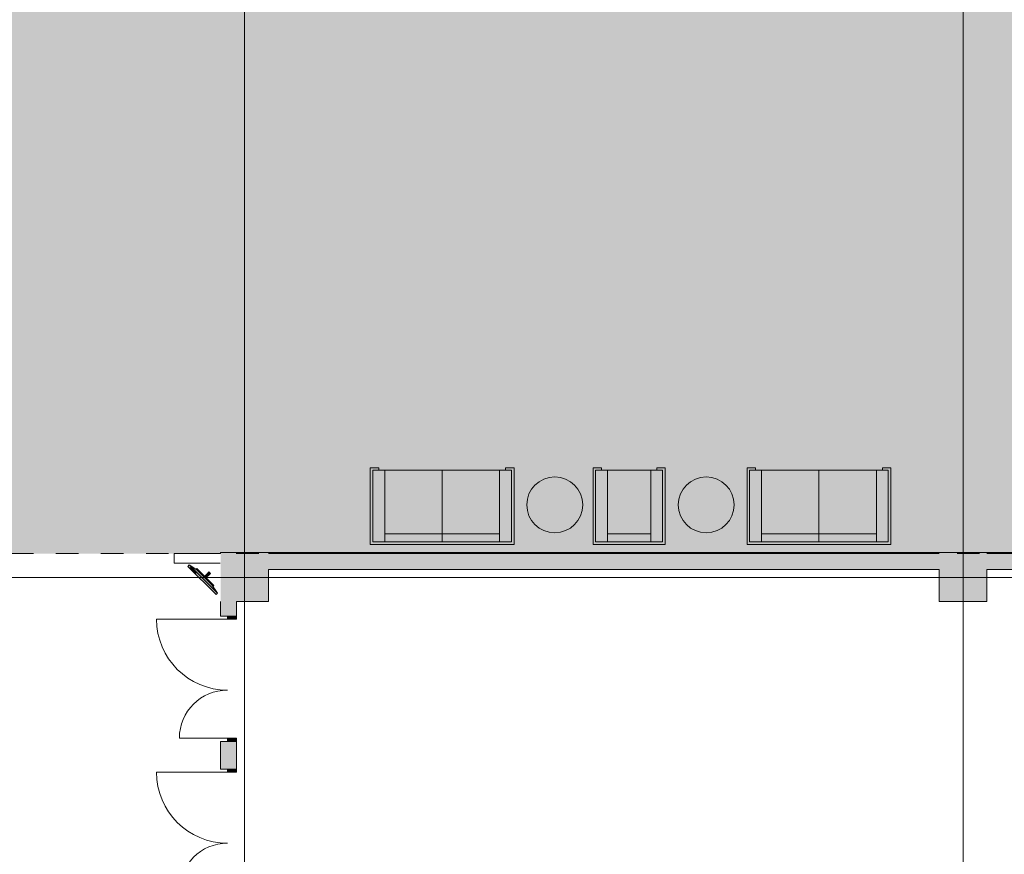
# Model space of a CAD drawing. Header units: millimetres. Extents: x 0 to 1184, y 0 to 836.
# Tile 6 of 256: x 143 to 267, y 235 to 339. Entities that reach past the tile are written whole.
import ezdxf
from ezdxf.xclip import XClip

# ---------------------------------------------------------------- set-up
doc = ezdxf.new("R2010")
doc.units = ezdxf.units.MM
doc.header["$MEASUREMENT"] = 0
doc.header["$XCLIPFRAME"] = 0
doc.linetypes.add('Wipeout_Contour', pattern=[1000, 0, -1000])
doc.linetypes.add('Штриховая', pattern=[5.644444, 2.822222, -2.822222])
for name, color, linetype in [('Интерьер - Мебель', 7, 'Continuous'), ('Конструктив - ГКЛ', 7, 'Continuous'), ('Конструктив - Колонны', 7, 'Continuous'), ('Конструктив - Стены Внутр сущ.', 7, 'Continuous'), ('Элемент Модели - Зона', 7, 'Continuous'), ('Элемент Модели - Оси', 7, 'Continuous')]:
    doc.layers.add(name, color=color, linetype=linetype)

# ---------------------------------------------------------------- blocks, each defined once
blk = doc.blocks.new('Чертеж_4_4', base_point=(-278.48, 89.56))
at = {"layer": 'Интерьер - Мебель', "linetype": 'Continuous', "lineweight": 0, "true_color": 0x3f3f3f}
for points in [[(210.37, 275.16, 1), (210.37, 282.16, 1)], [(229.35, 275.16, 1), (229.35, 282.16, 1)]]:
    blk.add_hatch(color=250, dxfattribs=at).paths.add_polyline_path(points)
at = {"layer": 'Интерьер - Мебель', "linetype": 'Continuous', "lineweight": 0, "true_color": 0xffffff}
for points in [[(167.94, 267.42), (168.11, 267.59), (167.41, 268.66), (165.64, 270.42), (164.58, 271.13), (164.4, 270.95)], [(167.58, 268.48), (167.65, 268.55), (165.53, 270.67), (165.46, 270.6)], [(166.68, 269.52), (167.16, 270), (166.98, 270.18), (166.5, 269.7)], [(167.18, 269.98), (167.25, 270.05), (167.03, 270.26), (166.96, 270.19)]]:
    blk.add_hatch(color=7, dxfattribs=at).paths.add_polyline_path(points)
at = {"layer": 'Конструктив - ГКЛ', "linetype": 'Continuous', "lineweight": 0, "true_color": 0x606060}
blk.add_hatch(color=251, dxfattribs=at).paths.add_polyline_path([(168.52, 272.68), (168.52, 272.56), (399.22, 272.56), (399.22, 272.68)])
at = {"layer": 'Конструктив - Колонны', "linetype": 'Continuous', "lineweight": 0, "true_color": 0x000000}
for points in [[(258.52, 270.56), (264.52, 270.56), (264.52, 272.56), (258.52, 272.56)], [(264.52, 270.56), (258.52, 270.56), (258.52, 266.56), (264.52, 266.56)]]:
    blk.add_hatch(color=18, dxfattribs=at).paths.add_polyline_path(points)
at = {"layer": 'Конструктив - Стены Внутр сущ.', "linetype": 'Continuous', "lineweight": 0, "true_color": 0x000000}
for points in [[(174.52, 270.56), (258.52, 270.56), (258.52, 272.56), (174.52, 272.56)], [(264.52, 272.56), (264.52, 270.56), (348.52, 270.56), (348.52, 272.56)], [(170.52, 266.56), (168.52, 266.56), (168.52, 264.74), (170.52, 264.74)], [(170.52, 249.04), (168.52, 249.04), (168.52, 245.57), (170.52, 245.57)]]:
    blk.add_hatch(color=18, dxfattribs=at).paths.add_polyline_path(points)
at = {"layer": 'Конструктив - Стены Внутр сущ.', "linetype": 'Continuous', "lineweight": 0, "true_color": 0x7f7f7f}
for points in [[(169.37, 264.74), (169.37, 264.34), (170.52, 264.34), (170.52, 264.74)], [(170.52, 249.04), (170.52, 249.44), (169.37, 249.44), (169.37, 249.04)], [(169.37, 245.57), (169.37, 245.17), (170.52, 245.17), (170.52, 245.57)]]:
    blk.add_hatch(color=8, dxfattribs=at).paths.add_polyline_path(points)
at = {"layer": 'Элемент Модели - Зона', "linetype": 'Continuous', "lineweight": 0, "true_color": 0xf7e7a8}
h = blk.add_hatch(color=41, dxfattribs=at)
h.paths.add_polyline_path([(83.02, 364.94), (82.62, 364.94), (82.62, 272.56), (174.52, 272.56), (399.57, 272.56), (399.57, 320.39), (438.38, 359.21), (438.52, 359.06), (438.72, 359.06), (438.72, 359.26), (438.32, 359.26), (438.32, 359.9), (399.57, 398.65), (399.57, 426.46), (378.07, 426.46), (378.07, 450.36), (354.52, 450.36), (354.52, 446.56), (348.52, 446.56), (348.52, 450.36), (264.52, 450.36), (264.52, 446.56), (263.97, 446.56), (263.97, 435.54), (228.34, 399.92), (174.52, 399.92), (174.52, 366.06), (174.52, 364.94), (174.52, 360.06), (168.52, 360.06), (168.52, 364.94), (89.02, 364.94), (89.02, 360.06), (83.02, 360.06)])
h.paths.add_polyline_path([(89.02, 353.06), (83.02, 353.06), (83.02, 359.06), (89.02, 359.06)], flags=0)
h.paths.add_polyline_path([(168.52, 353.06), (168.52, 359.06), (174.52, 359.06), (174.52, 353.06)], flags=0)
h.paths.add_polyline_path([(258.52, 366.06), (264.52, 366.06), (264.52, 360.06), (258.52, 360.06)], flags=0)
h.paths.add_polyline_path([(264.52, 353.06), (258.52, 353.06), (258.52, 359.06), (264.52, 359.06)], flags=0)
h.paths.add_polyline_path([(354.52, 353.06), (348.52, 353.06), (348.52, 359.06), (354.52, 359.06)], flags=0)
h.paths.add_polyline_path([(348.52, 360.06), (348.52, 366.06), (354.52, 366.06), (354.52, 360.06)], flags=0)
at = {"layer": 'Интерьер - Мебель', "color": 7, "linetype": 'Continuous', "lineweight": 15}
for p, q in [((187.27, 283.31), (187.27, 273.71)), ((187.27, 283.31), (188.32, 283.31)), ((204.97, 283.01), (187.57, 283.01)), ((187.57, 283.01), (187.57, 274.01)), ((188.32, 283.31), (188.32, 283.01)), ((189.07, 283.01), (189.07, 274.01)), ((196.27, 283.01), (196.27, 274.01)), ((203.47, 283.01), (203.47, 274.01)), ((205.27, 283.31), (204.22, 283.31)), ((204.22, 283.31), (204.22, 283.01)), ((204.97, 274.01), (204.97, 283.01)), ((205.27, 283.31), (205.27, 273.71)), ((215.19, 283.31), (215.19, 273.71)), ((215.19, 283.31), (216.24, 283.31)), ((223.89, 283.01), (215.49, 283.01)), ((215.49, 283.01), (215.49, 274.01)), ((216.24, 283.31), (216.24, 283.01)), ((216.99, 283.01), (216.99, 274.01)), ((222.39, 283.01), (222.39, 274.01)), ((224.19, 283.31), (223.14, 283.31)), ((223.14, 283.31), (223.14, 283.01)), ((223.89, 274.01), (223.89, 283.01)), ((224.19, 283.31), (224.19, 273.71)), ((234.46, 283.31), (234.46, 273.71)), ((234.46, 283.31), (235.51, 283.31)), ((252.16, 283.01), (234.76, 283.01)), ((234.76, 283.01), (234.76, 274.01)), ((235.51, 283.31), (235.51, 283.01)), ((236.26, 283.01), (236.26, 274.01)), ((243.46, 283.01), (243.46, 274.01)), ((250.66, 283.01), (250.66, 274.01)), ((252.46, 283.31), (251.41, 283.31)), ((251.41, 283.31), (251.41, 283.01)), ((252.16, 274.01), (252.16, 283.01)), ((252.46, 283.31), (252.46, 273.71)), ((187.57, 274.01), (204.97, 274.01)), ((203.47, 275.01), (189.07, 275.01)), ((215.49, 274.01), (223.89, 274.01)), ((222.39, 275.01), (216.99, 275.01)), ((234.76, 274.01), (252.16, 274.01)), ((250.66, 275.01), (236.26, 275.01)), ((205.27, 273.71), (187.27, 273.71)), ((224.19, 273.71), (215.19, 273.71)), ((252.46, 273.71), (234.46, 273.71)), ((168.11, 267.59), (164.58, 271.13)), ((164.75, 270.83), (164.71, 270.79)), ((164.71, 270.79), (164.94, 270.55)), ((164.99, 270.6), (164.75, 270.83)), ((164.94, 270.55), (164.99, 270.6)), ((165.05, 270.54), (165, 270.49)), ((165, 270.49), (165.24, 270.26)), ((165.28, 270.3), (165.05, 270.54)), ((165.24, 270.26), (165.28, 270.3)), ((165.34, 270.24), (165.3, 270.2)), ((165.3, 270.2), (165.41, 270.08)), ((165.46, 270.13), (165.34, 270.24)), ((165.41, 270.08), (165.46, 270.13))]:
    blk.add_line(p, q, dxfattribs=at)
at = {"layer": 'Интерьер - Мебель', "color": 7, "linetype": 'Continuous', "lineweight": 15, "flags": 128}
for points in [[(210.37, 275.16, 1), (210.37, 282.16, 1)], [(229.35, 275.16, 1), (229.35, 282.16, 1)]]:
    blk.add_lwpolyline(points, format="xyb", close=True, dxfattribs=at)
for points in [[(167.94, 267.42), (164.4, 270.95), (164.58, 271.13), (165.64, 270.42), (167.41, 268.66), (168.11, 267.59)], [(167.58, 268.48), (165.46, 270.6), (165.53, 270.67), (167.65, 268.55)], [(166.68, 269.52), (166.5, 269.7), (166.98, 270.18), (167.16, 270)], [(167.18, 269.98), (166.96, 270.19), (167.03, 270.26), (167.25, 270.05)]]:
    blk.add_lwpolyline(points, close=True, dxfattribs=at)
at = {"layer": 'Интерьер - Мебель', "color": 7, "linetype": 'Continuous', "lineweight": 15}
blk.add_arc((166.83, 269.85), 0.125, 315, 135, dxfattribs=at)
at = {"layer": 'Конструктив - ГКЛ', "color": 7, "linetype": 'Continuous', "lineweight": 15, "flags": 128}
for points in [[(399.22, 272.68), (168.52, 272.68)], [(168.52, 272.56), (168.52, 272.68)], [(174.52, 272.56), (258.52, 272.56)], [(264.52, 272.56), (348.52, 272.56)]]:
    blk.add_lwpolyline(points, dxfattribs=at)
at = {"layer": 'Конструктив - Колонны', "color": 7, "linetype": 'Continuous', "lineweight": 15}
for p, q in [((171.52, 270.36), (171.52, 273.36)), ((261.52, 270.36), (261.52, 273.36)), ((170.72, 269.56), (167.72, 269.56)), ((172.32, 269.56), (175.32, 269.56)), ((260.72, 269.56), (257.72, 269.56)), ((262.32, 269.56), (265.32, 269.56)), ((171.52, 268.76), (171.52, 265.76)), ((261.52, 268.76), (261.52, 265.76))]:
    blk.add_line(p, q, dxfattribs=at)
at = {"layer": 'Конструктив - Колонны', "color": 7, "linetype": 'Continuous', "lineweight": 15, "flags": 128}
for points in [[(170.52, 266.56), (174.52, 266.56), (174.52, 270.56)], [(258.52, 270.56), (258.52, 266.56), (264.52, 266.56), (264.52, 270.56)]]:
    blk.add_lwpolyline(points, dxfattribs=at)
at = {"layer": 'Конструктив - Колонны', "color": 7, "linetype": 'Continuous', "lineweight": 15}
for p in [(171.52, 269.56), (261.52, 269.56)]:
    blk.add_point(p, dxfattribs=at)
at = {"layer": 'Конструктив - Стены Внутр сущ.', "color": 7, "linetype": 'Continuous', "lineweight": 15}
for p, q in [((169.37, 264.34), (160.49, 264.34)), ((168.52, 264.74), (168.52, 265.11)), ((168.52, 264.74), (168.52, 265.11)), ((168.52, 264.74), (168.52, 265.11)), ((169.37, 264.74), (168.52, 264.74)), ((169.37, 264.74), (168.52, 264.74)), ((169.37, 264.74), (168.52, 264.74)), ((170.52, 264.74), (169.37, 264.74)), ((169.37, 264.74), (169.37, 264.34)), ((170.52, 264.74), (169.37, 264.74)), ((170.52, 264.74), (169.37, 264.74)), ((170.52, 264.74), (169.37, 264.74)), ((169.37, 264.34), (170.52, 264.34)), ((170.52, 264.74), (170.52, 265.11)), ((170.52, 264.74), (170.52, 265.11)), ((170.52, 264.74), (170.52, 265.11)), ((170.52, 264.34), (170.52, 264.74)), ((169.37, 249.44), (163.35, 249.44)), ((170.52, 249.44), (169.37, 249.44)), ((169.37, 249.44), (169.37, 249.04)), ((170.52, 249.04), (170.52, 249.44)), ((168.52, 249.04), (168.52, 248.67)), ((169.37, 249.04), (168.52, 249.04)), ((169.37, 249.04), (168.52, 249.04)), ((169.37, 249.04), (168.52, 249.04)), ((168.52, 249.04), (168.52, 248.67)), ((168.52, 249.04), (168.52, 248.67)), ((170.52, 249.04), (169.37, 249.04)), ((169.37, 249.04), (170.52, 249.04)), ((170.52, 249.04), (169.37, 249.04)), ((170.52, 249.04), (169.37, 249.04)), ((170.52, 249.04), (170.52, 248.67)), ((170.52, 249.04), (170.52, 248.67)), ((170.52, 249.04), (170.52, 248.67)), ((168.52, 245.57), (168.52, 245.94)), ((168.52, 245.57), (168.52, 245.94)), ((168.52, 245.57), (168.52, 245.94)), ((169.37, 245.57), (168.52, 245.57)), ((169.37, 245.57), (168.52, 245.57)), ((169.37, 245.57), (168.52, 245.57)), ((170.52, 245.57), (169.37, 245.57)), ((169.37, 245.57), (169.37, 245.17)), ((170.52, 245.57), (169.37, 245.57)), ((170.52, 245.57), (169.37, 245.57)), ((170.52, 245.57), (169.37, 245.57)), ((170.52, 245.57), (170.52, 245.94)), ((170.52, 245.57), (170.52, 245.94)), ((170.52, 245.57), (170.52, 245.94)), ((170.52, 245.17), (170.52, 245.57)), ((169.37, 245.17), (160.49, 245.17)), ((169.37, 245.17), (170.52, 245.17))]:
    blk.add_line(p, q, dxfattribs=at)
at = {"layer": 'Конструктив - Стены Внутр сущ.', "color": 7, "linetype": 'Continuous', "lineweight": 15, "flags": 128}
for points in [[(258.52, 272.56), (174.52, 272.56)], [(348.52, 272.56), (264.52, 272.56)], [(174.52, 270.56), (258.52, 270.56)], [(264.52, 270.56), (348.52, 270.56)], [(168.52, 266.56), (168.52, 264.74)], [(170.52, 264.74), (170.52, 266.56)], [(168.52, 249.04), (168.52, 245.57)], [(170.52, 245.57), (170.52, 249.04)]]:
    blk.add_lwpolyline(points, dxfattribs=at)
at = {"layer": 'Конструктив - Стены Внутр сущ.', "color": 7, "linetype": 'Continuous', "lineweight": 15}
for centre, radius, start, end in [((169.37, 264.34), 8.88, 180, 270), ((169.37, 249.44), 6.02, 90, 180), ((169.37, 245.17), 8.88, 180, 270), ((169.37, 230.27), 6.02, 90, 180)]:
    blk.add_arc(centre, radius, start, end, dxfattribs=at)
at = {"layer": 'Элемент Модели - Зона', "color": 7, "linetype": 'Штриховая', "lineweight": 15, "flags": 128}
blk.add_lwpolyline([(83.02, 364.94), (82.62, 364.94), (82.62, 272.56), (174.52, 272.56), (399.57, 272.56), (399.57, 320.39), (438.38, 359.21), (438.52, 359.06), (438.72, 359.06), (438.72, 359.26), (438.32, 359.26), (438.32, 359.9), (399.57, 398.65), (399.57, 426.46), (378.07, 426.46), (378.07, 450.36), (354.52, 450.36), (354.52, 446.56), (348.52, 446.56), (348.52, 450.36), (264.52, 450.36), (264.52, 446.56), (263.97, 446.56), (263.97, 435.54), (228.34, 399.92), (174.52, 399.92), (174.52, 366.06), (174.52, 364.94), (174.52, 360.06), (168.52, 360.06), (168.52, 364.94), (89.02, 364.94), (89.02, 360.06), (83.02, 360.06)], close=True, dxfattribs=at)
at = {"layer": 'Элемент Модели - Оси', "color": 7, "linetype": 'Continuous', "lineweight": 15}
for p, q in [((171.52, 828.73), (171.52, 166.93)), ((261.52, 828.73), (261.52, 166.93)), ((57.32, 269.56), (1181.05, 269.56))]:
    blk.add_line(p, q, dxfattribs=at)
at = {"color": 254, "linetype": 'Wipeout_Contour', "lineweight": 0, "ltscale": 1273.650057}
blk.add_wipeout([(168.47, 272.56), (162.69, 272.56), (162.69, 271.36), (168.47, 271.36)], dxfattribs=at).dxf.layer = 'Конструктив - ГКЛ'
at = {"layer": 'Конструктив - Колонны', "linetype": 'Continuous', "lineweight": 0, "true_color": 0x000000}
blk.add_hatch(color=18, dxfattribs=at).paths.add_polyline_path([(168.52, 272.56), (168.52, 271.36), (168.52, 266.56), (170.52, 266.56), (174.52, 266.56), (174.52, 270.56), (174.52, 272.56)])
at = {"layer": 'Конструктив - ГКЛ', "color": 7, "linetype": 'Continuous', "lineweight": 15, "flags": 128}
for points in [[(168.52, 272.56), (162.69, 272.56)], [(162.69, 272.56), (162.69, 271.36)], [(162.69, 271.36), (168.47, 271.36)]]:
    blk.add_lwpolyline(points, dxfattribs=at)

msp = doc.modelspace()

# ---------------------------------------------------------------- block references
at = {"color": 161, "linetype": 'Continuous', "lineweight": 40, "true_color": 0x83aefe}
ref = msp.add_blockref('Чертеж_4_4', (-278.48, 89.56), dxfattribs=at)
XClip(ref).set_block_clipping_path([(57.3201676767, 166.9277917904), (1181.0522393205, 828.727105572)])

doc.saveas('drawing.dxf')
